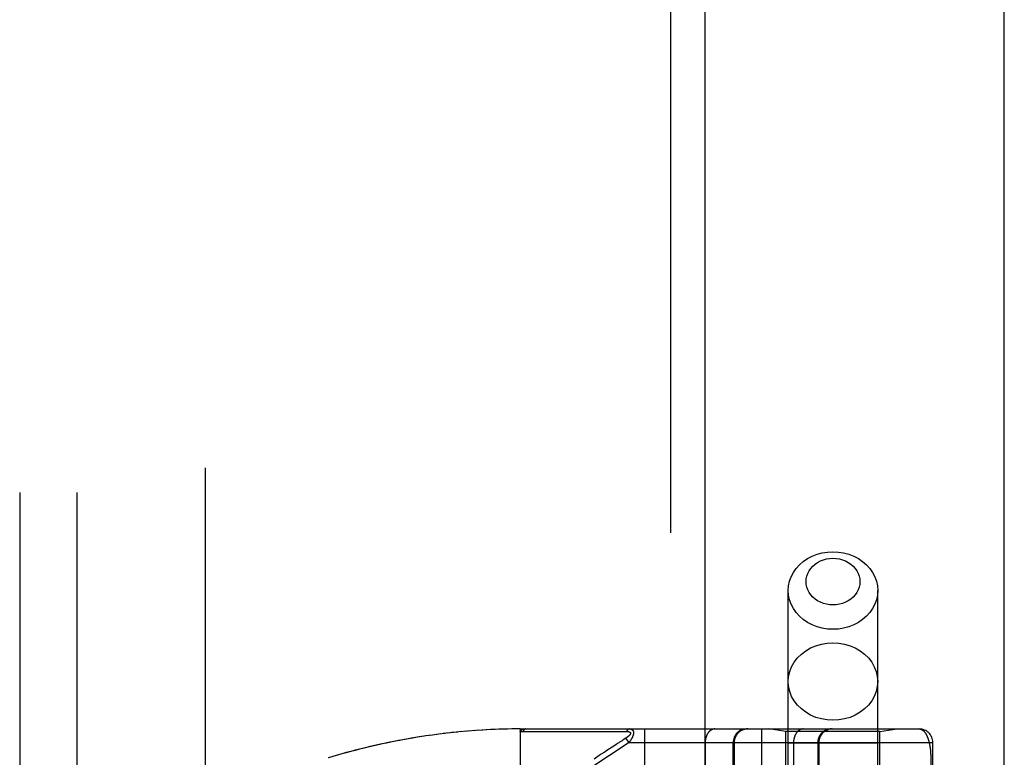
# Model space of a CAD drawing. Header units: inches. Extents: x 0 to 230, y 0 to 149.
# Tile 110 of 256: x 102.95 to 105.1, y 63.76 to 65.38. Entities that reach past the tile are written whole.
import ezdxf

# ---------------------------------------------------------------- set-up
doc = ezdxf.new("R2010")
doc.units = ezdxf.units.IN
doc.header["$LTSCALE"] = 12.648283
doc.header["$MEASUREMENT"] = 0
doc.linetypes.add('HIDDEN', pattern=[0.2, 0.1, -0.1])
doc.layers.get('0').update_dxf_attribs({"linetype": 'CONTINUOUS'})
for name, color, linetype in [('DEFAULT_2', 8, 'HIDDEN'), ('RIGHTHAND_DOOR_ASSEMBLY', 7, 'CONTINUOUS'), ('SUBPANEL', 7, 'CONTINUOUS')]:
    doc.layers.add(name, color=color, linetype=linetype)

msp = doc.modelspace()

# ---------------------------------------------------------------- linework, layer by layer
at = {"color": 3, "linetype": 'Continuous'}
msp.add_line((105.1049, 36.9519), (105.1049, 111.8739), dxfattribs=at)
at = {"layer": 'DEFAULT_2', "color": 8, "linetype": 'HIDDEN'}
msp.add_line((103.3549, 107.3999), (103.3549, 38.2959), dxfattribs=at)
at = {"layer": 'RIGHTHAND_DOOR_ASSEMBLY', "color": 8, "linetype": 'HIDDEN'}
for p, q in [((104.3741, 108.5229), (104.3741, 37.1729)), ((104.6316, 60.9449), (104.6316, 64.1273)), ((104.8276, 60.9449), (104.8276, 64.1273)), ((103.8434, 63.8096), (103.8287, 63.8074)), ((103.8526, 63.8109), (103.8382, 63.8088)), ((103.8619, 63.8121), (103.8477, 63.8102)), ((103.8711, 63.8133), (103.8572, 63.8115)), ((103.8803, 63.8144), (103.8667, 63.8128)), ((103.8895, 63.8155), (103.8761, 63.8139)), ((103.8987, 63.8165), (103.8856, 63.8151)), ((103.9079, 63.8174), (103.895, 63.8161)), ((103.9171, 63.8183), (103.9044, 63.8171)), ((103.9262, 63.8191), (103.9138, 63.818)), ((103.9354, 63.8199), (103.9232, 63.8189)), ((103.9445, 63.8206), (103.9326, 63.8197)), ((103.9536, 63.8212), (103.942, 63.8204)), ((103.9628, 63.8218), (103.9513, 63.821)), ((103.9719, 63.8223), (103.9607, 63.8216)), ((103.981, 63.8227), (103.9701, 63.8222)), ((103.9901, 63.8231), (103.9794, 63.8227)), ((103.9992, 63.8234), (103.9887, 63.8231)), ((104.0083, 63.8237), (103.9981, 63.8234)), ((104.0174, 63.8239), (104.0074, 63.8237)), ((104.0265, 63.8241), (104.0167, 63.8239)), ((104.0356, 63.8242), (104.0261, 63.8241)), ((104.0446, 63.8242), (104.0354, 63.8242)), ((104.0446, 63.8242), (104.9184, 63.8242)), ((104.0446, 63.8242), (104.0446, 63.1594)), ((104.0507, 63.8185), (104.0747, 63.8185)), ((104.2433, 63.8186), (104.247, 63.8186)), ((104.247, 63.8186), (104.2504, 63.8186)), ((104.2504, 63.8186), (104.2536, 63.8186)), ((104.2536, 63.8186), (104.2583, 63.8186)), ((104.2583, 63.8186), (104.2613, 63.8186)), ((104.2613, 63.8186), (104.2775, 63.8187)), ((104.2764, 63.8042), (104.2701, 63.8001)), ((104.283, 63.7942), (104.2764, 63.8042)), ((104.3169, 63.8242), (104.3169, 61.1217)), ((104.5734, 63.8242), (104.5734, 61.1217)), ((104.6266, 63.8189), (104.5891, 63.8242)), ((104.8326, 63.8189), (104.6266, 63.8189)), ((104.6266, 63.2729), (104.6266, 63.8189)), ((104.8326, 63.8189), (104.8701, 63.8242)), ((104.8326, 63.2729), (104.8326, 63.8189)), ((104.254, 63.7896), (104.2326, 63.7755)), ((104.283, 63.7942), (104.2403, 63.7661)), ((104.2577, 63.792), (104.254, 63.7896)), ((104.2677, 63.7985), (104.2625, 63.7951)), ((104.2701, 63.8001), (104.2677, 63.7985)), ((104.283, 63.7942), (104.9484, 63.7942)), ((104.4499, 63.7942), (104.4499, 61.1517)), ((104.5109, 63.2729), (104.5109, 63.7942)), ((104.5132, 63.7942), (104.5132, 63.2729)), ((104.8276, 63.7929), (104.6316, 63.7929)), ((104.6434, 63.7942), (104.6434, 61.1517)), ((104.6965, 63.7942), (104.6965, 61.1517)), ((104.6985, 63.7942), (104.6985, 61.1517)), ((104.9484, 61.1517), (104.9484, 63.7942)), ((104.9438, 63.7625), (104.9438, 63.4804))]:
    msp.add_line(p, q, dxfattribs=at)
at = {"layer": 'RIGHTHAND_DOOR_ASSEMBLY', "color": 3, "linetype": 'Continuous'}
msp.add_line((104.4491, 108.5229), (104.4491, 37.1729), dxfattribs=at)
at = {"layer": 'RIGHTHAND_DOOR_ASSEMBLY', "color": 8, "linetype": 'HIDDEN'}
for points in [[(104.6316, 64.1273), (104.6324, 64.1375), (104.6345, 64.1476), (104.638, 64.1574), (104.6429, 64.1667), (104.649, 64.1755), (104.6563, 64.1836), (104.6647, 64.1908), (104.674, 64.1971), (104.6841, 64.2025), (104.6949, 64.2067), (104.7062, 64.2097), (104.7178, 64.2116), (104.7296, 64.2122)], [(104.7296, 64.0957), (104.7225, 64.0961), (104.7155, 64.0972), (104.7087, 64.099), (104.7022, 64.1016), (104.6961, 64.1047), (104.6905, 64.1085), (104.6855, 64.1129), (104.6811, 64.1178), (104.6774, 64.1231), (104.6745, 64.1287), (104.6724, 64.1346), (104.6711, 64.1406), (104.6707, 64.1468), (104.6711, 64.153), (104.6724, 64.159), (104.6745, 64.1649), (104.6774, 64.1706), (104.6811, 64.1758), (104.6855, 64.1807), (104.6905, 64.1851), (104.6961, 64.1889), (104.7022, 64.1921), (104.7087, 64.1946), (104.7155, 64.1964), (104.7225, 64.1975), (104.7296, 64.1979)], [(104.7296, 64.2122), (104.7415, 64.2116), (104.7531, 64.2097), (104.7644, 64.2067), (104.7752, 64.2025), (104.7853, 64.1971), (104.7946, 64.1908), (104.803, 64.1836), (104.8103, 64.1755), (104.8164, 64.1667), (104.8213, 64.1574), (104.8248, 64.1476), (104.8269, 64.1375), (104.8276, 64.1273)], [(104.7296, 64.1979), (104.7368, 64.1975), (104.7438, 64.1964), (104.7506, 64.1946), (104.7571, 64.1921), (104.7631, 64.1889), (104.7688, 64.1851), (104.7738, 64.1807), (104.7782, 64.1758), (104.7819, 64.1705), (104.7848, 64.1649), (104.7869, 64.159), (104.7882, 64.153), (104.7886, 64.1468), (104.7882, 64.1406), (104.7869, 64.1346), (104.7848, 64.1287), (104.7819, 64.123), (104.7782, 64.1178), (104.7738, 64.1129), (104.7688, 64.1085), (104.7631, 64.1047), (104.7571, 64.1016), (104.7506, 64.099), (104.7438, 64.0972), (104.7368, 64.0961), (104.7296, 64.0957)], [(104.7296, 64.0424), (104.7178, 64.043), (104.7062, 64.0449), (104.6949, 64.0479), (104.6841, 64.0522), (104.674, 64.0575), (104.6647, 64.0638), (104.6563, 64.071), (104.649, 64.0791), (104.6429, 64.0879), (104.638, 64.0972), (104.6345, 64.107), (104.6324, 64.1171), (104.6316, 64.1273)], [(104.8276, 64.1273), (104.8269, 64.1171), (104.8248, 64.107), (104.8213, 64.0972), (104.8164, 64.0879), (104.8103, 64.0791), (104.803, 64.071), (104.7946, 64.0638), (104.7853, 64.0575), (104.7752, 64.0522), (104.7644, 64.0479), (104.7531, 64.0449), (104.7415, 64.043), (104.7296, 64.0424)], [(104.6316, 63.9281), (104.6325, 63.9391), (104.635, 63.95), (104.6391, 63.9605), (104.6448, 63.9705), (104.6519, 63.9797), (104.6604, 63.9881), (104.67, 63.9954), (104.6806, 64.0016), (104.6921, 64.0065), (104.7043, 64.01), (104.7169, 64.0122), (104.7296, 64.0129)], [(104.7296, 64.0129), (104.7424, 64.0122), (104.755, 64.01), (104.7671, 64.0065), (104.7786, 64.0016), (104.7893, 63.9954), (104.7989, 63.9881), (104.8074, 63.9797), (104.8145, 63.9705), (104.8202, 63.9605), (104.8243, 63.95), (104.8268, 63.9391), (104.8276, 63.9281)], [(104.7296, 63.8432), (104.7169, 63.8439), (104.7043, 63.8461), (104.6921, 63.8496), (104.6806, 63.8546), (104.67, 63.8607), (104.6604, 63.868), (104.6519, 63.8764), (104.6448, 63.8856), (104.6391, 63.8956), (104.635, 63.9061), (104.6325, 63.917), (104.6316, 63.9281)], [(104.8276, 63.9281), (104.8268, 63.917), (104.8243, 63.9061), (104.8202, 63.8956), (104.8145, 63.8856), (104.8074, 63.8764), (104.7989, 63.868), (104.7893, 63.8607), (104.7786, 63.8546), (104.7671, 63.8496), (104.755, 63.8461), (104.7424, 63.8439), (104.7296, 63.8432)], [(103.8287, 63.8074), (103.8192, 63.8059), (103.8096, 63.8043), (103.8, 63.8026), (103.7904, 63.8009), (103.7808, 63.7991), (103.7712, 63.7973), (103.7616, 63.7954), (103.7519, 63.7934), (103.7422, 63.7913), (103.7325, 63.7892), (103.7228, 63.787), (103.713, 63.7847), (103.7032, 63.7824), (103.6934, 63.78), (103.6836, 63.7775), (103.6738, 63.7749), (103.6639, 63.7723), (103.654, 63.7696), (103.6441, 63.7668), (103.6341, 63.764), (103.6241, 63.7611)], [(103.8341, 63.8082), (103.8248, 63.8068), (103.8155, 63.8052), (103.8062, 63.8037), (103.7968, 63.802), (103.7875, 63.8003), (103.7781, 63.7986), (103.7687, 63.7968), (103.7592, 63.7949), (103.7498, 63.7929), (103.7403, 63.7909), (103.7309, 63.7888), (103.7213, 63.7866), (103.7118, 63.7844), (103.7023, 63.7821), (103.6927, 63.7797), (103.6831, 63.7772), (103.6735, 63.7747), (103.6638, 63.7721), (103.6541, 63.7695), (103.6445, 63.7668), (103.6347, 63.764), (103.625, 63.7611)], [(104.0446, 63.8184), (104.0447, 63.8185), (104.0447, 63.8187), (104.0447, 63.8188), (104.0447, 63.819), (104.0447, 63.8191), (104.0448, 63.8193), (104.0448, 63.8194), (104.0448, 63.8196), (104.0449, 63.8197), (104.045, 63.8198), (104.045, 63.82), (104.0451, 63.8201), (104.0452, 63.8202), (104.0452, 63.8204), (104.0453, 63.8205), (104.0454, 63.8206), (104.0455, 63.8208), (104.0456, 63.8209), (104.0457, 63.821), (104.0459, 63.8211), (104.046, 63.8212), (104.0461, 63.8214), (104.0463, 63.8215), (104.0464, 63.8216), (104.0466, 63.8217), (104.0467, 63.8218), (104.0469, 63.822), (104.0471, 63.8221), (104.0473, 63.8222), (104.0475, 63.8223), (104.0477, 63.8224), (104.0479, 63.8225), (104.0481, 63.8226), (104.0484, 63.8227), (104.0486, 63.8228), (104.0489, 63.8229), (104.0492, 63.823), (104.0494, 63.8231), (104.0498, 63.8232), (104.0501, 63.8233), (104.0504, 63.8234), (104.0507, 63.8235), (104.0511, 63.8236), (104.0515, 63.8237), (104.0519, 63.8237), (104.0523, 63.8238), (104.0527, 63.8239), (104.0532, 63.8239), (104.0536, 63.824), (104.0541, 63.824), (104.0546, 63.8241), (104.0551, 63.8241), (104.0556, 63.8242), (104.0562, 63.8242), (104.0568, 63.8242), (104.0574, 63.8242)], [(104.0446, 63.8184), (104.0456, 63.8184), (104.0466, 63.8184), (104.0476, 63.8185), (104.0486, 63.8185), (104.0496, 63.8185), (104.0507, 63.8185)], [(104.0574, 63.8242), (104.0571, 63.8242), (104.0569, 63.8242), (104.0567, 63.8241), (104.0565, 63.8241), (104.0562, 63.8241), (104.056, 63.824), (104.0558, 63.8239), (104.0556, 63.8239), (104.0553, 63.8238), (104.0551, 63.8237), (104.0549, 63.8236), (104.0547, 63.8234), (104.0545, 63.8233), (104.0543, 63.8232), (104.0541, 63.823), (104.0539, 63.8229), (104.0536, 63.8227), (104.0534, 63.8225), (104.0532, 63.8223), (104.053, 63.8221), (104.0529, 63.8219), (104.0527, 63.8217), (104.0525, 63.8215), (104.0523, 63.8213), (104.0521, 63.821), (104.0519, 63.8208), (104.0518, 63.8205), (104.0516, 63.8203), (104.0514, 63.82), (104.0513, 63.8197), (104.0511, 63.8194), (104.051, 63.8191), (104.0508, 63.8188), (104.0507, 63.8185)], [(104.0747, 63.8185), (104.0801, 63.8185), (104.0852, 63.8185), (104.0902, 63.8185), (104.0951, 63.8185), (104.1, 63.8185), (104.1047, 63.8185), (104.1093, 63.8185), (104.1137, 63.8185), (104.118, 63.8185), (104.1221, 63.8185), (104.1261, 63.8185), (104.13, 63.8185), (104.1338, 63.8185), (104.1376, 63.8185), (104.1414, 63.8185), (104.1452, 63.8185), (104.1566, 63.8185)], [(104.1566, 63.8185), (104.1604, 63.8185), (104.164, 63.8185), (104.1676, 63.8186), (104.171, 63.8186), (104.1742, 63.8186), (104.1773, 63.8186), (104.1859, 63.8186)], [(104.1859, 63.8186), (104.1885, 63.8186), (104.1911, 63.8186), (104.1937, 63.8186), (104.1963, 63.8186), (104.1989, 63.8186), (104.204, 63.8186)], [(104.204, 63.8186), (104.2066, 63.8186), (104.2092, 63.8186), (104.2143, 63.8186)], [(104.2143, 63.8186), (104.2169, 63.8186), (104.2195, 63.8186), (104.2221, 63.8186), (104.2371, 63.8186)], [(104.2371, 63.8186), (104.2393, 63.8186), (104.2433, 63.8186)], [(104.2775, 63.8187), (104.278, 63.8187), (104.2784, 63.8187), (104.2788, 63.8187), (104.2792, 63.8187), (104.2795, 63.8187), (104.2799, 63.8186), (104.2802, 63.8186), (104.2806, 63.8186), (104.2809, 63.8185), (104.2812, 63.8185), (104.2815, 63.8184), (104.2817, 63.8184), (104.282, 63.8183), (104.2822, 63.8183), (104.2825, 63.8182), (104.2827, 63.8182), (104.2829, 63.8181), (104.2831, 63.818), (104.2833, 63.818), (104.2835, 63.8179), (104.2837, 63.8178), (104.2839, 63.8178), (104.284, 63.8177), (104.2842, 63.8176), (104.2843, 63.8176), (104.2845, 63.8175), (104.2846, 63.8174), (104.2848, 63.8173), (104.2849, 63.8172), (104.285, 63.8171), (104.2851, 63.8171), (104.2852, 63.817), (104.2853, 63.8169), (104.2854, 63.8168), (104.2855, 63.8167), (104.2856, 63.8166), (104.2857, 63.8165), (104.2858, 63.8164), (104.2858, 63.8163), (104.2859, 63.8162), (104.286, 63.8161), (104.286, 63.816), (104.2861, 63.8159), (104.2861, 63.8158), (104.2861, 63.8157), (104.2862, 63.8155), (104.2862, 63.8154), (104.2862, 63.8153), (104.2862, 63.8152), (104.2863, 63.8151), (104.2863, 63.8149), (104.2863, 63.8148), (104.2863, 63.8147), (104.2863, 63.8146), (104.2862, 63.8144), (104.2862, 63.8143), (104.2862, 63.8142), (104.2862, 63.814), (104.2861, 63.8139), (104.2861, 63.8137), (104.286, 63.8136), (104.286, 63.8134), (104.2859, 63.8133), (104.2859, 63.8131), (104.2858, 63.813), (104.2857, 63.8128), (104.2856, 63.8127), (104.2855, 63.8125), (104.2854, 63.8123), (104.2853, 63.8122), (104.2852, 63.812), (104.2851, 63.8118), (104.285, 63.8117), (104.2849, 63.8115), (104.2847, 63.8113), (104.2846, 63.8111), (104.2844, 63.8109), (104.2843, 63.8108), (104.2841, 63.8106), (104.284, 63.8104), (104.2838, 63.8102), (104.2836, 63.81), (104.2834, 63.8098), (104.2832, 63.8096), (104.283, 63.8093), (104.2827, 63.8091), (104.2825, 63.8089), (104.2823, 63.8087), (104.282, 63.8084), (104.2817, 63.8082), (104.2814, 63.808), (104.2812, 63.8077), (104.2808, 63.8075), (104.2805, 63.8072), (104.2802, 63.8069), (104.2798, 63.8067), (104.2795, 63.8064), (104.2791, 63.8061), (104.2787, 63.8058), (104.2782, 63.8055), (104.2778, 63.8052), (104.2773, 63.8049), (104.2768, 63.8045), (104.2764, 63.8042)], [(104.2841, 63.8242), (104.2839, 63.8242), (104.2837, 63.8242), (104.2835, 63.8241), (104.2833, 63.8241), (104.283, 63.8241), (104.2828, 63.824), (104.2826, 63.8239), (104.2824, 63.8239), (104.2822, 63.8238), (104.2819, 63.8237), (104.2817, 63.8236), (104.2815, 63.8235), (104.2813, 63.8233), (104.2811, 63.8232), (104.2809, 63.8231), (104.2807, 63.8229), (104.2805, 63.8228), (104.2803, 63.8226), (104.2801, 63.8224), (104.2799, 63.8222), (104.2797, 63.822), (104.2795, 63.8218), (104.2793, 63.8216), (104.2791, 63.8214), (104.279, 63.8211), (104.2788, 63.8209), (104.2786, 63.8207), (104.2784, 63.8204), (104.2783, 63.8201), (104.2781, 63.8199), (104.278, 63.8196), (104.2778, 63.8193), (104.2777, 63.819), (104.2775, 63.8187)], [(104.2841, 63.8242), (104.2846, 63.8242), (104.285, 63.8242), (104.2854, 63.8241), (104.2858, 63.8241), (104.2862, 63.824), (104.2865, 63.824), (104.2869, 63.8239), (104.2872, 63.8238), (104.2875, 63.8238), (104.2878, 63.8237), (104.2881, 63.8236), (104.2883, 63.8235), (104.2886, 63.8234), (104.2888, 63.8232), (104.2891, 63.8231), (104.2893, 63.823), (104.2895, 63.8229), (104.2897, 63.8227), (104.2899, 63.8226), (104.2901, 63.8224), (104.2903, 63.8223), (104.2905, 63.8221), (104.2906, 63.822), (104.2908, 63.8218), (104.2909, 63.8217), (104.2911, 63.8215), (104.2912, 63.8213), (104.2914, 63.8212), (104.2915, 63.821), (104.2916, 63.8208), (104.2917, 63.8206), (104.2918, 63.8204), (104.2919, 63.8202), (104.292, 63.82), (104.2921, 63.8198), (104.2922, 63.8196), (104.2923, 63.8194), (104.2923, 63.8192), (104.2924, 63.819), (104.2925, 63.8188), (104.2925, 63.8186), (104.2926, 63.8184), (104.2926, 63.8181), (104.2927, 63.8179), (104.2927, 63.8177), (104.2928, 63.8174), (104.2928, 63.8172), (104.2928, 63.8169), (104.2928, 63.8167), (104.2928, 63.8164), (104.2928, 63.8162), (104.2928, 63.8159), (104.2928, 63.8156), (104.2928, 63.8154), (104.2928, 63.8151), (104.2928, 63.8148), (104.2928, 63.8145), (104.2927, 63.8142), (104.2927, 63.8139), (104.2927, 63.8136), (104.2926, 63.8133), (104.2926, 63.813), (104.2925, 63.8127), (104.2924, 63.8124), (104.2924, 63.8121), (104.2923, 63.8118), (104.2922, 63.8114), (104.2921, 63.8111), (104.292, 63.8108), (104.2919, 63.8104), (104.2918, 63.8101), (104.2917, 63.8097), (104.2916, 63.8094), (104.2915, 63.809), (104.2913, 63.8086), (104.2912, 63.8083), (104.291, 63.8079), (104.2909, 63.8075), (104.2907, 63.8071), (104.2905, 63.8067), (104.2904, 63.8063), (104.2902, 63.8059), (104.29, 63.8055), (104.2898, 63.805), (104.2896, 63.8046), (104.2893, 63.8042), (104.2891, 63.8037), (104.2889, 63.8032), (104.2886, 63.8028), (104.2883, 63.8023), (104.288, 63.8018), (104.2878, 63.8013), (104.2874, 63.8008), (104.2871, 63.8002), (104.2868, 63.7997), (104.2864, 63.7991), (104.2861, 63.7986), (104.2857, 63.798), (104.2853, 63.7974), (104.2848, 63.7968), (104.2844, 63.7961), (104.2839, 63.7955), (104.2835, 63.7948), (104.283, 63.7942)], [(104.4711, 63.8242), (104.4706, 63.8242), (104.4701, 63.8242), (104.4697, 63.8241), (104.4692, 63.8241), (104.4688, 63.824), (104.4683, 63.8239), (104.4678, 63.8238), (104.4674, 63.8237), (104.4669, 63.8236), (104.4665, 63.8235), (104.466, 63.8233), (104.4656, 63.8232), (104.4651, 63.823), (104.4647, 63.8228), (104.4643, 63.8226), (104.4638, 63.8224), (104.4634, 63.8222), (104.463, 63.8219), (104.4625, 63.8217), (104.4621, 63.8214), (104.4617, 63.8211), (104.4613, 63.8208), (104.4609, 63.8205), (104.4605, 63.8202), (104.4601, 63.8198), (104.4597, 63.8195), (104.4593, 63.8191), (104.4589, 63.8188), (104.4585, 63.8184), (104.4582, 63.818), (104.4578, 63.8176), (104.4574, 63.8172), (104.4571, 63.8167), (104.4567, 63.8163), (104.4564, 63.8159), (104.4561, 63.8154), (104.4557, 63.8149), (104.4554, 63.8145), (104.4551, 63.814), (104.4548, 63.8135), (104.4545, 63.813), (104.4542, 63.8125), (104.454, 63.8119), (104.4537, 63.8114), (104.4534, 63.8109), (104.4532, 63.8103), (104.4529, 63.8098), (104.4527, 63.8092), (104.4525, 63.8086), (104.4523, 63.808), (104.452, 63.8075), (104.4518, 63.8069), (104.4517, 63.8063), (104.4515, 63.8057), (104.4513, 63.8051), (104.4511, 63.8045), (104.451, 63.8038), (104.4508, 63.8032), (104.4507, 63.8026), (104.4506, 63.802), (104.4505, 63.8013), (104.4504, 63.8007), (104.4503, 63.8), (104.4502, 63.7994), (104.4501, 63.7988), (104.45, 63.7981), (104.45, 63.7975), (104.4499, 63.7968), (104.4499, 63.7962), (104.4499, 63.7955), (104.4499, 63.7948), (104.4499, 63.7942)], [(104.5429, 63.8242), (104.5423, 63.8242), (104.5416, 63.8242), (104.541, 63.8241), (104.5403, 63.8241), (104.5397, 63.824), (104.539, 63.8239), (104.5384, 63.8238), (104.5377, 63.8237), (104.5371, 63.8236), (104.5365, 63.8235), (104.5358, 63.8233), (104.5352, 63.8232), (104.5346, 63.823), (104.534, 63.8228), (104.5334, 63.8226), (104.5328, 63.8224), (104.5321, 63.8222), (104.5315, 63.8219), (104.5309, 63.8217), (104.5304, 63.8214), (104.5298, 63.8211), (104.5292, 63.8208), (104.5286, 63.8205), (104.5281, 63.8202), (104.5275, 63.8198), (104.527, 63.8195), (104.5264, 63.8191), (104.5259, 63.8188), (104.5254, 63.8184), (104.5248, 63.818), (104.5243, 63.8176), (104.5238, 63.8172), (104.5233, 63.8167), (104.5229, 63.8163), (104.5224, 63.8159), (104.5219, 63.8154), (104.5215, 63.8149), (104.521, 63.8145), (104.5206, 63.814), (104.5202, 63.8135), (104.5198, 63.813), (104.5194, 63.8125), (104.519, 63.8119), (104.5186, 63.8114), (104.5182, 63.8109), (104.5179, 63.8103), (104.5175, 63.8098), (104.5172, 63.8092), (104.5169, 63.8086), (104.5166, 63.808), (104.5163, 63.8075), (104.516, 63.8069), (104.5157, 63.8063), (104.5155, 63.8057), (104.5152, 63.8051), (104.515, 63.8045), (104.5148, 63.8038), (104.5146, 63.8032), (104.5144, 63.8026), (104.5142, 63.802), (104.5141, 63.8013), (104.5139, 63.8007), (104.5138, 63.8), (104.5137, 63.7994), (104.5136, 63.7988), (104.5135, 63.7981), (104.5134, 63.7975), (104.5133, 63.7968), (104.5133, 63.7962), (104.5132, 63.7955), (104.5132, 63.7948), (104.5132, 63.7942)], [(104.6646, 63.8242), (104.6641, 63.8242), (104.6637, 63.8242), (104.6632, 63.8241), (104.6628, 63.8241), (104.6623, 63.824), (104.6618, 63.8239), (104.6614, 63.8238), (104.6609, 63.8237), (104.6605, 63.8236), (104.66, 63.8235), (104.6596, 63.8233), (104.6591, 63.8232), (104.6587, 63.823), (104.6582, 63.8228), (104.6578, 63.8226), (104.6574, 63.8224), (104.6569, 63.8222), (104.6565, 63.8219), (104.6561, 63.8217), (104.6556, 63.8214), (104.6552, 63.8211), (104.6548, 63.8208), (104.6544, 63.8205), (104.654, 63.8202), (104.6536, 63.8198), (104.6532, 63.8195), (104.6528, 63.8191), (104.6524, 63.8188), (104.6521, 63.8184), (104.6517, 63.818), (104.6513, 63.8176), (104.651, 63.8172), (104.6506, 63.8167), (104.6503, 63.8163), (104.6499, 63.8159), (104.6496, 63.8154), (104.6493, 63.8149), (104.649, 63.8145), (104.6487, 63.814), (104.6484, 63.8135), (104.6481, 63.813), (104.6478, 63.8125), (104.6475, 63.8119), (104.6472, 63.8114), (104.647, 63.8109), (104.6467, 63.8103), (104.6465, 63.8098), (104.6462, 63.8092), (104.646, 63.8086), (104.6458, 63.808), (104.6456, 63.8075), (104.6454, 63.8069), (104.6452, 63.8063), (104.645, 63.8057), (104.6448, 63.8051), (104.6447, 63.8045), (104.6445, 63.8038), (104.6444, 63.8032), (104.6442, 63.8026), (104.6441, 63.802), (104.644, 63.8013), (104.6439, 63.8007), (104.6438, 63.8), (104.6437, 63.7994), (104.6436, 63.7988), (104.6436, 63.7981), (104.6435, 63.7975), (104.6435, 63.7968), (104.6434, 63.7962), (104.6434, 63.7955), (104.6434, 63.7948), (104.6434, 63.7942)], [(104.7261, 63.8242), (104.7255, 63.8242), (104.7248, 63.8242), (104.7242, 63.8241), (104.7236, 63.8241), (104.7229, 63.824), (104.7223, 63.8239), (104.7216, 63.8238), (104.721, 63.8237), (104.7204, 63.8236), (104.7197, 63.8235), (104.7191, 63.8233), (104.7185, 63.8232), (104.7178, 63.823), (104.7172, 63.8228), (104.7166, 63.8226), (104.716, 63.8224), (104.7154, 63.8222), (104.7148, 63.8219), (104.7142, 63.8217), (104.7136, 63.8214), (104.713, 63.8211), (104.7124, 63.8208), (104.7119, 63.8205), (104.7113, 63.8202), (104.7107, 63.8198), (104.7102, 63.8195), (104.7097, 63.8191), (104.7091, 63.8188), (104.7086, 63.8184), (104.7081, 63.818), (104.7076, 63.8176), (104.7071, 63.8172), (104.7066, 63.8167), (104.7061, 63.8163), (104.7056, 63.8159), (104.7052, 63.8154), (104.7047, 63.8149), (104.7043, 63.8145), (104.7038, 63.814), (104.7034, 63.8135), (104.703, 63.813), (104.7026, 63.8125), (104.7022, 63.8119), (104.7018, 63.8114), (104.7015, 63.8109), (104.7011, 63.8103), (104.7008, 63.8098), (104.7004, 63.8092), (104.7001, 63.8086), (104.6998, 63.808), (104.6995, 63.8075), (104.6992, 63.8069), (104.699, 63.8063), (104.6987, 63.8057), (104.6985, 63.8051), (104.6983, 63.8045), (104.698, 63.8038), (104.6978, 63.8032), (104.6976, 63.8026), (104.6975, 63.802), (104.6973, 63.8013), (104.6972, 63.8007), (104.697, 63.8), (104.6969, 63.7994), (104.6968, 63.7988), (104.6967, 63.7981), (104.6966, 63.7975), (104.6966, 63.7968), (104.6965, 63.7962), (104.6965, 63.7955), (104.6965, 63.7948), (104.6965, 63.7942)], [(104.9184, 63.8242), (104.919, 63.8242), (104.9196, 63.8241), (104.9202, 63.8241), (104.9208, 63.824), (104.9214, 63.8238), (104.9219, 63.8237), (104.9225, 63.8235), (104.923, 63.8233), (104.9236, 63.823), (104.9241, 63.8228), (104.9247, 63.8225), (104.9252, 63.8222), (104.9257, 63.8219), (104.9262, 63.8215), (104.9267, 63.8211), (104.9272, 63.8207), (104.9277, 63.8203), (104.9281, 63.8199), (104.9286, 63.8194), (104.9291, 63.819), (104.9295, 63.8185), (104.93, 63.818), (104.9304, 63.8175), (104.9308, 63.8169), (104.9312, 63.8164), (104.9316, 63.8158), (104.932, 63.8152), (104.9324, 63.8146), (104.9328, 63.814), (104.9332, 63.8134), (104.9336, 63.8127), (104.9339, 63.8121), (104.9343, 63.8114), (104.9346, 63.8107), (104.935, 63.8101), (104.9353, 63.8094), (104.9356, 63.8087), (104.9359, 63.8079), (104.9363, 63.8072), (104.9366, 63.8065), (104.9368, 63.8057), (104.9371, 63.805), (104.9374, 63.8042), (104.9377, 63.8034), (104.938, 63.8027), (104.9382, 63.8019), (104.9385, 63.8011), (104.9387, 63.8003), (104.939, 63.7995), (104.9392, 63.7987), (104.9394, 63.7979), (104.9396, 63.7971), (104.9398, 63.7963), (104.9401, 63.7954), (104.9403, 63.7946), (104.9404, 63.7938), (104.9406, 63.7929), (104.9408, 63.7921), (104.941, 63.7912), (104.9412, 63.7904), (104.9413, 63.7895), (104.9415, 63.7887), (104.9416, 63.7878), (104.9418, 63.7869), (104.9419, 63.7861), (104.9421, 63.7852), (104.9422, 63.7844), (104.9423, 63.7835), (104.9424, 63.7826), (104.9426, 63.7818), (104.9427, 63.7809), (104.9428, 63.78), (104.9429, 63.7792), (104.9429, 63.7783), (104.943, 63.7775), (104.9431, 63.7766), (104.9432, 63.7758), (104.9433, 63.7749), (104.9433, 63.7741), (104.9434, 63.7733), (104.9434, 63.7724), (104.9435, 63.7716), (104.9435, 63.7708), (104.9436, 63.77), (104.9436, 63.7691), (104.9437, 63.7683), (104.9437, 63.7675), (104.9437, 63.7667), (104.9437, 63.7658), (104.9438, 63.765), (104.9438, 63.7642), (104.9438, 63.7633), (104.9438, 63.7625)], [(104.2625, 63.7951), (104.261, 63.7941), (104.2577, 63.792)], [(104.2403, 63.7661), (104.1709, 63.7204), (104.1673, 63.7181), (104.1637, 63.7157), (104.1601, 63.7133), (104.1563, 63.7108), (104.1524, 63.7083), (104.1483, 63.7055), (104.1439, 63.7027), (104.1392, 63.6996), (104.1343, 63.6963), (104.129, 63.6929), (104.1233, 63.6891), (104.1173, 63.6852), (104.1108, 63.681), (104.1041, 63.6765), (104.0969, 63.6718), (104.0893, 63.6668), (104.0813, 63.6615), (104.0729, 63.656), (104.0639, 63.6501), (104.0446, 63.6374)], [(104.2326, 63.7755), (104.2306, 63.7742), (104.2286, 63.7729), (104.2266, 63.7716), (104.2246, 63.7702), (104.2224, 63.7688), (104.2202, 63.7673), (104.2177, 63.7657), (104.2151, 63.764), (104.2124, 63.7622), (104.2064, 63.7583)]]:
    msp.add_lwpolyline(points, dxfattribs=at)
for centre, start, end in [((104.5409, 63.7942), 90, 180), ((104.7285, 63.7942), 90, 180), ((104.9184, 63.7942), 0, 90)]:
    msp.add_arc(centre, 0.03, start, end, dxfattribs=at)
at = {"layer": 'SUBPANEL', "color": 8, "linetype": 'HIDDEN'}
for p, q in [((102.9486, 104.8167), (102.9486, 40.8792)), ((103.0736, 104.8167), (103.0736, 40.8792))]:
    msp.add_line(p, q, dxfattribs=at)

doc.saveas('drawing.dxf')
